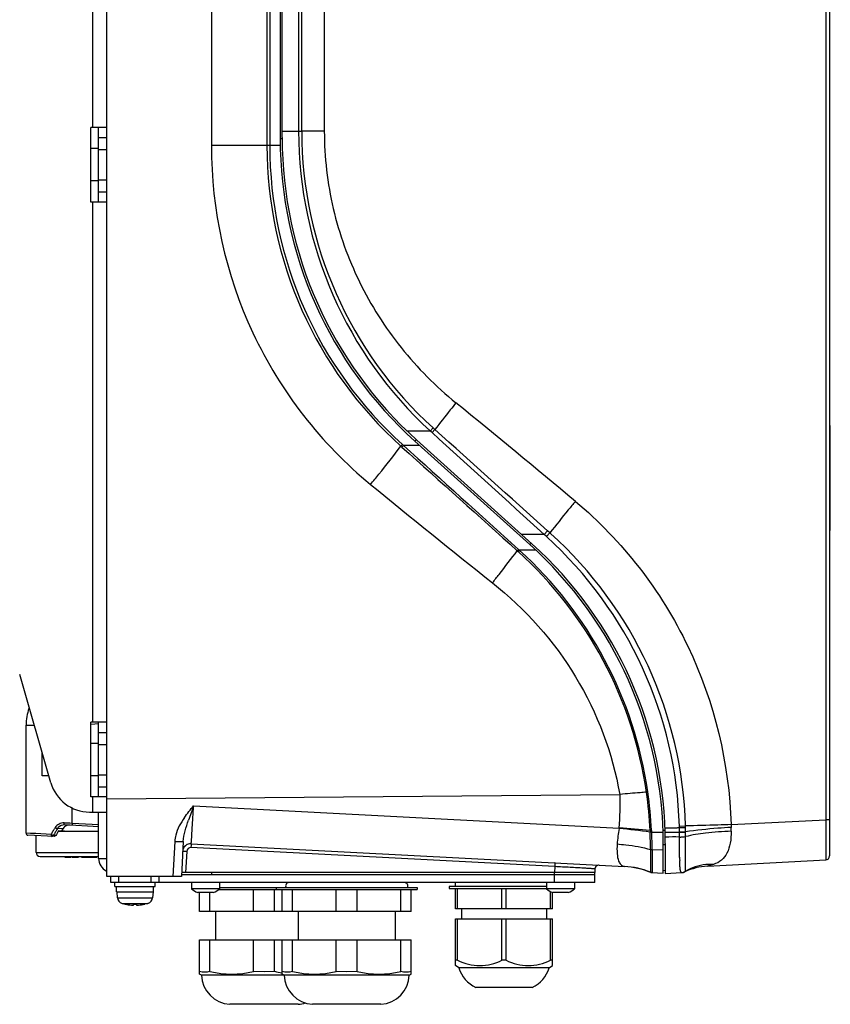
# Model space of a CAD drawing. Header units: millimetres. Extents: x 0 to 2378, y 0 to 1682.
# Tile 7 of 33: x 517 to 718, y 476 to 720. Entities that reach past the tile are written whole.
import ezdxf

# ---------------------------------------------------------------- set-up
doc = ezdxf.new("R2010")
doc.units = ezdxf.units.MM
doc.header["$LTSCALE"] = 130.79
doc.layers.add('00_COMPONENTS', color=7, linetype='CONTINUOUS')

msp = doc.modelspace()

# ---------------------------------------------------------------- linework, layer by layer
at = {"layer": '00_COMPONENTS', "color": 7, "linetype": 'CONTINUOUS'}
for p, q in [((718.15, 1147.43), (718.15, 512.65)), ((538.95, 507.54), (538.95, 1142.18)), ((581.95, 969.53), (581.95, 690.55)), ((582.45, 690.77), (582.45, 969.31)), ((536.95, 674.79), (536.95, 693.29)), ((536.95, 690.79), (538.95, 690.79)), ((536.95, 687.79), (538.95, 687.79)), ((536.95, 680.29), (538.95, 680.29)), ((536.95, 677.29), (538.95, 677.29)), ((718.25, 609.97), (718.25, 619.97)), ((718.35, 593.34), (718.35, 619.34)), ((615.37, 615.49), (643.87, 589.83)), ((644.37, 590.05), (615.87, 615.71)), ((718.15, 593.34), (718.35, 593.34)), ((518.95, 518.29), (518.95, 545.1)), ((536.95, 527.29), (536.95, 545.79)), ((536.95, 543.29), (538.95, 543.29)), ((536.95, 540.29), (538.95, 540.29)), ((536.95, 532.79), (538.95, 532.79)), ((536.95, 529.79), (538.95, 529.79)), ((538.95, 526.78), (666.15, 527.89)), ((536.95, 512.04), (536.95, 523.54)), ((536.98, 519.88), (528.51, 520.32)), ((525.92, 517.45), (519.43, 517.8)), ((521.45, 513.54), (521.45, 517.69)), ((526.3, 517.69), (525.92, 517.45)), ((536.95, 518.74), (526.89, 518.74)), ((530.03, 518.74), (526.98, 518.9)), ((528.05, 519.34), (527.77, 518.86)), ((557.91, 516.25), (557.45, 507.54)), ((559.88, 515.68), (667.32, 510.04)), ((676.95, 508.38), (676.95, 515.52)), ((677.45, 515.74), (677.45, 508.3)), ((522.45, 512.54), (536.95, 512.54)), ((528.55, 512.54), (528.55, 512.34)), ((528.55, 512.34), (530.09, 512.34)), ((528.63, 512.54), (528.63, 512.34)), ((528.88, 512.54), (528.88, 512.34)), ((529.98, 512.54), (529.98, 512.34)), ((530.09, 512.34), (530.09, 512.54)), ((530.27, 512.54), (530.27, 512.34)), ((530.27, 512.34), (531.94, 512.34)), ((531.03, 512.54), (531.03, 512.34)), ((531.93, 512.54), (531.93, 512.34)), ((531.94, 512.34), (531.94, 512.54)), ((532.71, 512.54), (532.71, 512.34)), ((532.71, 512.34), (534.86, 512.34)), ((532.73, 512.54), (532.73, 512.34)), ((533.43, 512.54), (533.43, 512.34)), ((534.29, 512.54), (534.29, 512.34)), ((534.6, 512.54), (534.6, 512.34)), ((534.86, 512.54), (534.86, 512.34)), ((534.87, 512.54), (534.87, 512.34)), ((534.87, 512.34), (536.48, 512.34)), ((536.25, 512.54), (536.25, 512.34)), ((536.48, 512.54), (536.48, 512.34)), ((687.9, 510.11), (717.21, 511.65)), ((557.48, 508.04), (659.95, 508.04)), ((659.95, 508.54), (557.51, 508.54)), ((660, 509.43), (659.95, 508.54)), ((659.95, 506.04), (659.95, 508.54)), ((673.8, 508.61), (673.8, 508.6)), ((674.13, 508.53), (676.95, 508.38)), ((676.95, 509.14), (677.45, 509.04)), ((677.45, 508.3), (681.55, 508.52)), ((681.4, 508.51), (681.47, 508.52)), ((681.42, 508.51), (681.4, 508.51)), ((681.49, 508.52), (681.42, 508.51)), ((681.48, 508.51), (681.49, 508.52)), ((681.49, 508.52), (681.52, 508.52)), ((681.54, 508.52), (681.49, 508.52)), ((681.55, 508.52), (681.55, 508.52)), ((557.45, 507.54), (538.95, 507.54)), ((539.95, 506.04), (539.95, 507.54)), ((659.95, 506.04), (539.95, 506.04)), ((540.95, 505.04), (540.95, 506.04)), ((550.95, 505.04), (550.95, 506.04)), ((551.95, 506.04), (551.95, 507.54)), ((559.95, 506.04), (559.95, 504.52)), ((566.95, 506.04), (566.95, 504.52)), ((625.45, 505.04), (625.45, 506.04)), ((647.95, 506.04), (647.95, 504.52)), ((654.95, 506.04), (654.95, 504.52)), ((540.95, 505.04), (550.95, 505.04)), ((541.35, 503.74), (541.35, 505.04)), ((541.35, 503.74), (550.55, 503.74)), ((541.45, 503.74), (541.58, 502.28)), ((550.45, 503.74), (550.33, 502.28)), ((550.55, 503.74), (550.55, 505.04)), ((566.95, 504.52), (559.95, 504.52)), ((565.42, 503.61), (561.48, 503.61)), ((561.95, 498.84), (561.95, 503.61)), ((564.55, 498.84), (564.55, 503.61)), ((566.72, 504.34), (615.95, 504.34)), ((566.95, 504.84), (615.95, 504.84)), ((575.36, 498.84), (575.36, 504.34)), ((580.55, 498.84), (580.55, 504.34)), ((580.95, 504.84), (580.95, 504.34)), ((582.45, 498.84), (582.45, 504.34)), ((585.05, 498.84), (585.05, 504.34)), ((595.86, 498.84), (595.86, 504.34)), ((601.05, 498.84), (601.05, 504.34)), ((611.86, 498.84), (611.86, 504.34)), ((614.45, 498.84), (614.45, 504.34)), ((615.95, 504.84), (615.95, 504.34)), ((647.95, 505.04), (623.88, 505.04)), ((623.88, 505.04), (623.88, 504.54)), ((623.88, 504.54), (647.95, 504.54)), ((625.45, 499.54), (625.45, 504.54)), ((625.95, 499.54), (625.95, 504.54)), ((636.95, 499.54), (636.95, 504.54)), ((637.95, 499.54), (637.95, 504.54)), ((654.95, 504.52), (647.95, 504.52)), ((648.95, 499.54), (648.95, 503.84)), ((649.45, 499.54), (649.45, 503.62)), ((653.42, 503.61), (649.48, 503.61)), ((542.75, 500.88), (543.5, 500.69)), ((543.5, 500.69), (543.5, 500.7)), ((545.6, 500.7), (545.95, 500.69)), ((545.6, 500.47), (545.6, 500.7)), ((545.95, 500.69), (546.3, 500.7)), ((546.3, 500.7), (546.3, 500.47)), ((549.16, 500.88), (548.4, 500.69)), ((548.4, 500.7), (548.4, 500.69)), ((614.45, 498.84), (561.95, 498.84)), ((565.95, 498.84), (565.95, 491.84)), ((586.45, 498.84), (586.45, 491.84)), ((610.45, 498.84), (610.45, 491.84)), ((649.45, 499.54), (625.45, 499.54)), ((626.95, 499.54), (626.95, 497.04)), ((647.95, 499.54), (647.95, 497.04)), ((625.45, 497.04), (649.45, 497.04)), ((625.45, 485.49), (625.45, 497.04)), ((625.95, 486.78), (625.95, 497.04)), ((636.95, 486.78), (636.95, 497.04)), ((637.95, 486.78), (637.95, 497.04)), ((648.95, 486.78), (648.95, 497.04)), ((649.45, 485.49), (649.45, 497.04)), ((561.95, 491.84), (614.45, 491.84)), ((561.95, 483.37), (561.95, 491.84)), ((564.55, 484.03), (564.55, 491.84)), ((575.36, 484.03), (575.36, 491.84)), ((580.55, 484.03), (580.55, 491.84)), ((582.45, 483.37), (582.45, 491.84)), ((585.05, 484.03), (585.05, 491.84)), ((595.86, 484.03), (595.86, 491.84)), ((601.05, 484.03), (601.05, 491.84)), ((611.86, 484.03), (611.86, 491.84)), ((614.45, 483.37), (614.45, 491.84)), ((625.95, 486.78), (625.45, 486.78)), ((637.45, 486.77), (636.95, 486.78)), ((637.95, 486.78), (637.45, 486.77)), ((649.45, 486.78), (648.95, 486.78)), ((577.95, 483.91), (575.36, 484.03)), ((580.55, 484.03), (577.95, 483.91)), ((598.45, 483.91), (595.86, 484.03)), ((601.05, 484.03), (598.45, 483.91)), ((626.25, 484.93), (625.45, 485.49)), ((648.66, 484.93), (626.25, 484.93)), ((648.66, 484.93), (649.45, 485.49)), ((562.46, 483.1), (561.95, 483.37)), ((613.95, 483.1), (562.46, 483.1)), ((582.96, 483.1), (582.45, 483.37)), ((613.95, 483.1), (614.45, 483.37)), ((644.45, 480.04), (630.45, 480.04)), ((586.45, 475.86), (569.45, 475.86)), ((606.95, 475.86), (589.95, 475.86))]:
    msp.add_line(p, q, dxfattribs=at)
at = {"layer": '00_COMPONENTS', "color": 9, "linetype": 'CONTINUOUS'}
for p, q in [((717.21, 1138.44), (717.21, 521.64)), ((564.89, 971.31), (564.89, 688.77)), ((578.68, 971.31), (578.68, 688.77)), ((579.37, 971.31), (579.37, 688.77)), ((586.55, 692.33), (586.55, 967.75)), ((587.3, 692.33), (587.3, 967.75)), ((592.9, 967.75), (592.9, 692.33)), ((535.45, 822.29), (535.45, 693.29)), ((582.45, 692.33), (587.3, 692.33)), ((592.9, 692.33), (587.3, 692.33)), ((581.97, 688.77), (564.89, 688.77)), ((581.95, 690.55), (582.45, 690.55)), ((535.45, 674.79), (535.45, 545.79)), ((619.16, 618.01), (613.4, 618.01)), ((619.16, 618.01), (619.86, 618.77)), ((619.61, 617.6), (619.16, 618.01)), ((619.61, 617.6), (620.31, 618.37)), ((620.31, 618.37), (619.86, 618.77)), ((615.37, 615.49), (615.71, 615.86)), ((612.27, 614.68), (611.89, 614.26)), ((611.89, 614.26), (612.14, 614.03)), ((612.52, 614.45), (612.14, 614.03)), ((612.27, 614.68), (612.52, 614.45)), ((616.52, 614.45), (612.52, 614.45)), ((718.15, 596.34), (718.35, 596.34)), ((647.41, 592.36), (648.25, 593.28)), ((648.84, 592.75), (648.25, 593.28)), ((647.41, 592.36), (641.81, 592.36)), ((648, 591.82), (647.41, 592.36)), ((648, 591.82), (648.84, 592.75)), ((649.01, 592.6), (648.84, 592.75)), ((641.05, 588.67), (640.74, 588.33)), ((641.24, 588.5), (640.93, 588.16)), ((641.05, 588.67), (641.24, 588.5)), ((645.32, 588.5), (641.24, 588.5)), ((643.87, 589.83), (644.2, 590.2)), ((640.74, 588.33), (640.93, 588.16)), ((518.95, 545.1), (520.98, 545.1)), ((535.03, 545.35), (536.97, 545.45)), ((673.1, 528.52), (672.77, 528.47)), ((535.45, 527.29), (535.45, 523.54)), ((560.48, 525.1), (666.03, 519.57)), ((530.39, 520.72), (530.39, 524.68)), ((528.53, 520.81), (528.43, 520.82)), ((529.8, 520.75), (528.53, 520.81)), ((530.39, 520.72), (529.8, 520.75)), ((536.98, 520.37), (530.39, 520.72)), ((680.93, 520.04), (682.44, 520.08)), ((680.94, 519.68), (680.93, 520.04)), ((682.45, 519.71), (682.44, 520.08)), ((693.74, 520.41), (717.21, 521.64)), ((693.74, 520.41), (693.76, 519.72)), ((718.15, 521.64), (717.21, 521.64)), ((520.03, 518.24), (518.95, 518.29)), ((521.32, 518.18), (520.03, 518.24)), ((521.4, 518.17), (521.32, 518.18)), ((525.14, 517.98), (521.4, 518.17)), ((526.3, 517.69), (525.74, 517.71)), ((528.05, 519.34), (526.72, 519.41)), ((666.03, 519.57), (666.01, 519.45)), ((674.04, 518.97), (673.66, 518.95)), ((673.66, 518.95), (673.68, 518.56)), ((674.04, 518.97), (674.06, 518.54)), ((674.06, 518.54), (676.91, 518.54)), ((676.89, 519.02), (677.4, 519.04)), ((677.41, 518.54), (680.96, 518.54)), ((680.94, 519.68), (682.45, 519.71)), ((680.96, 518.62), (680.94, 519.68)), ((680.95, 517.34), (680.96, 518.54)), ((680.96, 518.62), (682.47, 518.62)), ((680.96, 518.54), (680.96, 518.62)), ((680.96, 518.54), (682.47, 518.54)), ((682.47, 518.62), (682.45, 519.71)), ((682.47, 518.54), (682.47, 518.62)), ((682.48, 517.44), (682.47, 518.54)), ((555.81, 516.24), (555.35, 507.54)), ((676.95, 515.52), (677.45, 515.48)), ((521.45, 513.54), (536.95, 513.54)), ((558.78, 513.78), (558.5, 508.54)), ((650.04, 510), (559.83, 514.73)), ((676.95, 514.11), (674.18, 514.18)), ((534.1, 512.54), (534.1, 512.34)), ((536.95, 512.04), (538.95, 512.04)), ((564.95, 508.54), (564.95, 508.04)), ((649.95, 506.04), (649.95, 508.54)), ((650.04, 510), (649.97, 508.54)), ((667.22, 510.07), (667.32, 510.04)), ((673.88, 508.57), (673.8, 508.61)), ((682.38, 508.82), (682.41, 508.85)), ((541.95, 506.04), (541.95, 507.54)), ((549.95, 506.04), (549.95, 507.54)), ((541.58, 502.28), (550.33, 502.28)), ((542.75, 500.88), (549.16, 500.88))]:
    msp.add_line(p, q, dxfattribs=at)
at = {"layer": '00_COMPONENTS', "color": 3, "linetype": 'CONTINUOUS'}
for p, q in [((538.95, 693.29), (535.01, 693.29)), ((535.01, 674.79), (535.01, 693.29)), ((536.95, 688.04), (535.01, 688.04)), ((536.95, 680.04), (535.01, 680.04)), ((538.95, 674.79), (535.01, 674.79)), ((525.08, 530.78), (517.37, 557.67)), ((538.95, 545.79), (535.01, 545.79)), ((535.01, 527.29), (535.01, 545.79)), ((536.95, 540.54), (535.01, 540.54)), ((522.95, 532.54), (522.95, 538.21)), ((524.58, 532.54), (522.95, 532.54)), ((536.95, 532.54), (535.01, 532.54)), ((538.95, 527.29), (535.01, 527.29)), ((534.7, 523.54), (538.95, 523.54))]:
    msp.add_line(p, q, dxfattribs=at)
at = {"layer": '00_COMPONENTS', "color": 7, "linetype": 'CONTINUOUS'}
msp.add_lwpolyline([(666.24, 527.89), (666.21, 527.89), (666.18, 527.89), (666.15, 527.89)], dxfattribs=at)
at = {"layer": '00_COMPONENTS', "color": 9, "linetype": 'CONTINUOUS'}
for centre, radius, start, end in [((687.41, 692.28), 100.87, 179.971, 227.4152), ((686.78, 692.38), 99.48, 180.0324, 227.7282), ((678.83, 688.75), 100.15, 179.9927, 228.0581), ((679.26, 688.77), 99.89, 180.0041, 227.8824), ((-1137.34, -1541.81), 2793.34, 50.08147, 50.8687), ((2160.21, 2503.08), 2454.43, 230.66226, 231.5691), ((580.24, 517.28), 100.73, 1.565, 47.7281), ((581.12, 517.33), 101.36, 1.5509, 47.9476), ((573.79, 514.22), 100.33, 8.192, 47.7562), ((574.02, 514.13), 99.79, 8.2623, 47.8884), ((565.33, 526.26), 100.93, 356.1982, 0.9262), ((573.47, 514.37), 100.29, 2.6211, 8.0846), ((574.03, 513.88), 100.14, 2.9156, 8.4063), ((1174.99, 312.86), 650.13, 160.9455, 161.28324), ((538.69, 520.28), 8.31, 176.9501, 178.6692), ((592.43, 478.8), 77.86, 149.5416, 149.7824), ((592.54, 478.73), 77.99, 149.137, 149.5415), ((592.87, 478.54), 78.37, 148.8248, 149.137), ((525.3, 517.96), 0.508, 320.403, 330.8973), ((594.27, 479.46), 78.48, 150.6453, 150.8256), ((593.07, 478.41), 78.61, 148.3337, 148.8249), ((594.7, 479.21), 78.98, 149.9689, 150.645), ((594.96, 479.06), 79.28, 149.4065, 149.9692), ((528.33, 518.44), 1.88, 138.0726, 149.0705), ((697.1, 513.38), 31.67, 168.9443, 175.9638), ((639.44, 256.13), 264.66, 82.5673, 84.2378), ((643.35, 191.82), 328.53, 84.7066, 86.0417), ((567.13, 514.46), 106.62, 359.8801, 2.2054), ((585.6, 513.91), 88.59, 0.1733, 2.9966), ((680.5, 518.76), 13.29, 0.0204, 4.1297), ((680.84, 533.6), 16.27, 270.4055, 271.4868), ((680.88, 532.17), 14.83, 271.4776, 272.5544), ((559.78, 513.73), 1, 87.0133, 176.9867), ((762.03, 514.32), 81.07, 181.4237, 181.9669), ((666.36, 490.7), 19.39, 87.1464, 87.4704), ((681.29, 510.5), 1.99, 293.7424, 304.0636)]:
    msp.add_arc(centre, radius, start, end, dxfattribs=at)
at = {"layer": '00_COMPONENTS', "color": 7, "linetype": 'CONTINUOUS'}
for centre, radius, start, end in [((682.95, 690.55), 101, 180, 228), ((683.45, 690.77), 101, 180, 228), ((576.95, 515.52), 100, 0, 48), ((577.45, 515.74), 100, 0, 48), ((530.95, 545.1), 12, 159.9924, 180), ((519.45, 518.29), 0.5, 180, 267.0008), ((529.7, 518.37), 1.92, 145.6733, 149.5393), ((559.78, 513.68), 2, 87, 177.0128), ((559.78, 513.68), 2, 87, 169.3474), ((522.45, 513.54), 1, 180, 270), ((540.45, 512.04), 3.5, 180, 242.782), ((661, 509.37), 1, 86.9832, 177), ((661, 509.37), 1, 117.0019, 177), ((717.15, 512.65), 1, 272.9986, 359.9727), ((717.15, 512.65), 1, 273, 360), ((666.28, 490.07), 20, 67.9039, 87), ((674.18, 509.53), 1, 252.9962, 266.9937), ((681.44, 510.52), 2, 272.9945, 295.1991), ((688.68, 495.13), 15, 93.0002, 115.2008), ((584.1, 505.24), 0.8, 90, 210.652), ((612.8, 505.24), 0.8, 329.348, 90), ((563.3, 508.38), 5.11, 229.0831, 249.1817), ((563.61, 508.38), 5.11, 290.8183, 310.9169), ((651.3, 508.38), 5.11, 229.0831, 249.1817), ((651.61, 508.38), 5.11, 290.8183, 310.9169), ((543.18, 502.42), 1.6, 185, 254.506), ((545.95, 512.44), 11.99, 258.2142, 265.9364), ((545.95, 512.44), 11.99, 274.0636, 281.7858), ((548.73, 502.42), 1.6, 285.494, 355), ((545.58, 507.21), 6.75, 265.9284, 267.4731), ((546.45, 502.84), 2.38, 269.3179, 270.6821), ((546.34, 506.97), 6.51, 272.4983, 274.1002), ((563.25, 491.26), 7.34, 259.8127, 280.1873), ((569.95, 505.76), 22.4, 256.0424, 283.9576), ((586, 506.03), 22.66, 256.0892, 260.9916), ((583.75, 491.26), 7.34, 259.8127, 280.1873), ((590.45, 505.76), 22.4, 256.0424, 283.9576), ((606.45, 505.76), 22.4, 256.0424, 283.9576), ((613.15, 491.26), 7.34, 259.8127, 280.1873), ((633.65, 487.04), 7.69, 195.8992, 245.4705), ((641.26, 487.04), 7.69, 294.5295, 344.1008), ((569.98, 483.37), 7.53, 182.0242, 265.9673), ((590.48, 483.37), 7.53, 182.0242, 265.9673), ((606.42, 483.37), 7.53, 274.0327, 357.9758), ((585.92, 483.37), 7.53, 274.0327, 287.8662)]:
    msp.add_arc(centre, radius, start, end, dxfattribs=at)
at = {"layer": '00_COMPONENTS', "color": 3, "linetype": 'CONTINUOUS'}
msp.add_arc((534.7, 533.54), 10, 196.0014, 270, dxfattribs=at)
at = {"layer": '00_COMPONENTS', "color": 7, "linetype": 'CONTINUOUS'}
msp.add_ellipse((531.95, 517.14), major_axis=(10.05, 17.04), ratio=0.262271, start_param=1.621985, end_param=1.69257, dxfattribs=at)
at = {"layer": '00_COMPONENTS', "color": 9, "linetype": 'CONTINUOUS'}
for points, knots in [([(592.9, 692.33), (592.9, 685.89), (594.4, 672.98), (600.98, 654.67), (611.4, 638.26), (620.55, 629.05), (625.54, 624.99)], [0, 0, 0, 0, 0.250035, 0.500062, 0.750058, 1, 1, 1, 1]), ([(564.89, 688.77), (564.89, 672.9), (571.91, 640.8), (592.1, 614.8), (604.37, 604.76)], [0, 0, 0, 0, 0.500191, 1, 1, 1, 1]), ([(625.54, 624.99), (625.07, 624.41), (623.3, 622.22), (621.56, 620.01), (620.31, 618.37)], [0, 0, 0, 0, 0.26694, 1, 1, 1, 1]), ([(604.37, 604.76), (605.06, 605.61), (607.6, 608.75), (610.11, 611.92), (611.89, 614.26)], [0, 0, 0, 0, 0.270143, 1, 1, 1, 1]), ([(655.15, 600.57), (654.55, 599.86), (652.42, 597.28), (650.32, 594.67), (648.84, 592.75)], [0, 0, 0, 0, 0.27586, 1, 1, 1, 1]), ([(655.15, 600.57), (666.78, 590.85), (686.02, 566.05), (693.31, 535.57), (693.74, 520.41)], [0, 0, 0, 0, 0.499823, 1, 1, 1, 1]), ([(634.6, 580.38), (635.15, 581.07), (637.22, 583.7), (639.26, 586.36), (640.74, 588.33)], [0, 0, 0, 0, 0.263115, 1, 1, 1, 1]), ([(634.6, 580.38), (642.74, 573.93), (656.86, 558.06), (664.39, 538.12), (666.15, 527.89)], [0, 0, 0, 0, 0.500027, 1, 1, 1, 1]), ([(559.88, 515.68), (559.9, 515.67), (559.89, 515.77), (559.92, 515.87), (559.93, 516.11), (559.97, 516.56), (560.02, 517.34), (560.1, 518.49), (560.18, 519.89), (560.31, 522.12), (560.41, 523.89), (560.48, 525.1)], [0, 0, 0, 0, 0.004851, 0.019044, 0.042525, 0.075113, 0.166319, 0.28945, 0.440152, 0.612992, 1, 1, 1, 1]), ([(528.43, 520.82), (527.99, 520.84), (527.08, 520.68), (526.39, 520.05), (526.16, 519.68)], [0, 0, 0, 0, 0.501663, 1, 1, 1, 1]), ([(528.51, 520.32), (528.45, 520.32), (528.43, 520.57), (528.42, 520.7), (528.43, 520.82)], [0, 0, 0, 0, 0.316871, 1, 1, 1, 1]), ([(530.39, 520.22), (530.37, 520.22), (530.4, 520.35), (530.38, 520.41), (530.38, 520.47)], [0, 0, 0, 0, 0.271303, 1, 1, 1, 1]), ([(558.22, 522.15), (557.3, 520.83), (556.2, 518.91), (555.84, 516.78), (555.81, 516.24)], [0, 0, 0, 0, 0.749226, 1, 1, 1, 1]), ([(557.91, 516.25), (557.96, 517.13), (558.38, 518.91), (558.94, 520.61), (559.23, 521.48)], [0, 0, 0, 0, 0.493643, 1, 1, 1, 1]), ([(693.74, 520.41), (692.65, 520.37), (688.88, 520.27), (685.12, 520.16), (682.44, 520.08)], [0, 0, 0, 0, 0.288944, 1, 1, 1, 1]), ([(717.21, 521.64), (717.21, 520.36), (717.22, 518.51), (717.23, 516.16), (717.23, 514.66), (717.23, 513.58), (717.22, 512.86), (717.22, 512.44), (717.21, 512.12), (717.23, 511.86), (717.19, 511.75), (717.22, 511.65), (717.21, 511.65)], [0, 0, 0, 0, 0.382715, 0.555578, 0.707135, 0.83148, 0.881918, 0.923849, 0.956903, 0.980733, 0.995134, 1, 1, 1, 1]), ([(525.14, 517.98), (525.14, 517.92), (525.15, 517.75), (525.24, 517.49), (525.36, 517.48)], [0, 0, 0, 0, 0.334701, 1, 1, 1, 1]), ([(525.74, 517.71), (525.72, 517.72), (525.58, 517.74), (525.45, 517.8), (525.35, 517.85)], [0, 0, 0, 0, 0.185874, 1, 1, 1, 1]), ([(526.72, 519.41), (526.69, 519.42), (526.57, 519.45), (526.45, 519.5), (526.36, 519.56)], [0, 0, 0, 0, 0.185384, 1, 1, 1, 1]), ([(680.94, 519.68), (680.65, 519.62), (679.91, 519.48), (678.72, 519.56), (677.83, 519.56), (677.38, 519.55)], [0, 0, 0, 0, 0.250319, 0.62499, 1, 1, 1, 1]), ([(693.76, 519.72), (692.67, 519.65), (688.9, 519.39), (685.13, 519.04), (682.47, 518.62)], [0, 0, 0, 0, 0.288946, 1, 1, 1, 1]), ([(693.79, 518.77), (691.67, 518.69), (687.87, 518.42), (684.1, 517.86), (682.48, 517.44)], [0, 0, 0, 0, 0.55997, 1, 1, 1, 1]), ([(693.79, 518.77), (693.79, 517.78), (693.65, 515.93), (692.92, 513.41), (691.49, 511.45), (690.1, 510.77), (689.39, 510.55)], [0, 0, 0, 0, 0.294746, 0.553507, 0.777684, 1, 1, 1, 1]), ([(555.81, 516.24), (556.07, 516.23), (556.57, 516.21), (557.2, 516.2), (557.65, 516.19), (557.83, 516.22), (557.91, 516.23), (557.91, 516.25)], [0, 0, 0, 0, 0.377214, 0.701114, 0.919658, 0.977863, 1, 1, 1, 1]), ([(559.88, 515.68), (559.86, 515.68), (559.91, 515.53), (559.85, 515.39), (559.86, 515.07), (559.84, 514.85), (559.83, 514.73)], [0, 0, 0, 0, 0.075292, 0.289714, 0.613935, 1, 1, 1, 1]), ([(665.5, 515.61), (665.45, 514.8), (665.43, 513.38), (665.66, 511.96), (665.88, 511.38)], [0, 0, 0, 0, 0.565881, 1, 1, 1, 1]), ([(665.5, 515.61), (666.22, 515.56), (669, 515.31), (671.76, 514.8), (673.76, 514.24)], [0, 0, 0, 0, 0.257652, 1, 1, 1, 1]), ([(680.99, 512.3), (680.98, 512.68), (680.94, 514.36), (680.94, 516.04), (680.95, 517.34)], [0, 0, 0, 0, 0.225926, 1, 1, 1, 1]), ([(681.54, 517.35), (681.63, 517.36), (681.94, 517.38), (682.26, 517.4), (682.48, 517.44)], [0, 0, 0, 0, 0.289502, 1, 1, 1, 1]), ([(682.41, 508.85), (682.45, 508.94), (682.46, 509.23), (682.48, 509.77), (682.48, 510.58), (682.48, 512.09), (682.47, 514.41), (682.48, 516.37), (682.48, 517.44)], [0, 0, 0, 0, 0.033602, 0.09829, 0.192801, 0.314735, 0.62702, 1, 1, 1, 1]), ([(557.78, 513.78), (557.78, 513.81), (557.93, 513.78), (558.09, 513.82), (558.42, 513.79), (558.65, 513.79), (558.78, 513.78)], [0, 0, 0, 0, 0.078547, 0.294861, 0.618907, 1, 1, 1, 1]), ([(673.76, 514.24), (673.76, 513.47), (673.75, 512.38), (673.76, 511.02), (673.76, 510.2), (673.77, 509.55), (673.75, 509.06), (673.81, 508.8), (673.77, 508.62), (673.8, 508.61)], [0, 0, 0, 0, 0.408663, 0.580604, 0.726368, 0.843124, 0.928615, 0.981213, 1, 1, 1, 1]), ([(674.18, 514.18), (674.19, 513.42), (674.19, 512.08), (674.19, 510.52), (674.17, 509.54), (674.17, 509.05), (674.15, 508.74), (674.15, 508.58), (674.13, 508.54)], [0, 0, 0, 0, 0.399878, 0.71388, 0.831154, 0.918884, 0.97548, 1, 1, 1, 1]), ([(650.1, 510.95), (650.07, 510.95), (650.12, 510.8), (650.06, 510.66), (650.07, 510.34), (650.05, 510.12), (650.04, 510)], [0, 0, 0, 0, 0.075292, 0.289714, 0.613935, 1, 1, 1, 1]), ([(665.88, 511.38), (666, 511.06), (666.32, 510.46), (666.92, 510.13), (667.22, 510.07)], [0, 0, 0, 0, 0.540038, 1, 1, 1, 1]), ([(681.08, 510.02), (681.08, 510.13), (681.04, 510.63), (681.02, 511.14), (681.01, 511.53)], [0, 0, 0, 0, 0.221369, 1, 1, 1, 1]), ([(689.39, 510.55), (688.77, 510.58), (686.34, 510.54), (683.92, 509.76), (682.38, 508.82)], [0, 0, 0, 0, 0.256145, 1, 1, 1, 1]), ([(689.39, 510.55), (689.05, 510.44), (688.9, 510.36), (687.74, 510.1), (687.9, 510.11)], [0, 0, 0, 0, 0.689586, 1, 1, 1, 1]), ([(660, 509.43), (660, 509.44), (659.9, 509.42), (659.79, 509.46), (659.54, 509.46), (659.22, 509.49), (658.8, 509.51), (658.08, 509.56), (657, 509.62), (655.51, 509.71), (653.16, 509.84), (651.32, 509.93), (650.04, 510)], [0, 0, 0, 0, 0.004844, 0.019212, 0.043002, 0.076006, 0.117879, 0.168251, 0.292466, 0.443942, 0.616828, 1, 1, 1, 1]), ([(674.13, 508.54), (674.13, 508.53), (674.13, 508.53), (674.13, 508.53), (674.13, 508.53)], [0, 0, 0, 0, 0.641897, 1, 1, 1, 1]), ([(681.22, 508.87), (681.21, 508.92), (681.17, 509.13), (681.14, 509.34), (681.13, 509.51)], [0, 0, 0, 0, 0.206037, 1, 1, 1, 1]), ([(681.4, 508.51), (681.38, 508.51), (681.25, 508.58), (681.24, 508.75), (681.22, 508.87)], [0, 0, 0, 0, 0.134135, 1, 1, 1, 1]), ([(682.3, 508.71), (682.28, 508.71), (682.37, 508.76), (682.36, 508.79), (682.38, 508.82)], [0, 0, 0, 0, 0.260979, 1, 1, 1, 1])]:
    msp.add_open_spline(points, degree=3, knots=knots, dxfattribs=at)
for points in [[(648.25, 593.28), (638.94, 601.65), (629.63, 610.01), (620.31, 618.37)], [(647.41, 592.36), (638.14, 600.77), (628.88, 609.18), (619.61, 617.6)], [(612.14, 614.03), (621.68, 605.46), (631.21, 596.9), (640.74, 588.33)], [(612.52, 614.45), (622.03, 605.86), (631.54, 597.26), (641.05, 588.67)], [(558.22, 522.15), (558.93, 523.17), (559.7, 524.14), (560.48, 525.1)], [(528.51, 520.32), (527.94, 520.35), (527.31, 520.12), (526.93, 519.7)], [(525.35, 517.85), (525.28, 517.89), (525.2, 517.93), (525.14, 517.98)], [(525.36, 517.48), (525.48, 517.48), (525.61, 517.55), (525.69, 517.64)], [(526.36, 519.56), (526.29, 519.59), (526.23, 519.64), (526.16, 519.68)], [(674.06, 518.54), (673.94, 518.55), (673.82, 518.55), (673.7, 518.56)], [(680.95, 517.34), (679.78, 517.36), (678.61, 517.34), (677.44, 517.33)], [(674.18, 514.18), (674.05, 514.18), (673.91, 514.18), (673.79, 514.25)], [(667.33, 510.07), (669.53, 509.96), (671.75, 509.46), (673.8, 508.61)], [(681.13, 509.51), (681.11, 509.68), (681.1, 509.85), (681.08, 510.02)], [(681.4, 508.51), (681.64, 508.52), (681.88, 508.58), (682.09, 508.68)], [(681.42, 508.51), (681.76, 508.53), (682.1, 508.64), (682.38, 508.82)]]:
    msp.add_open_spline(points, degree=3, dxfattribs=at)
at = {"layer": '00_COMPONENTS', "color": 7, "linetype": 'CONTINUOUS'}
for points, knots in [([(672.77, 528.47), (672.24, 528.43), (670.07, 528.23), (667.89, 528.05), (666.24, 527.89)], [0, 0, 0, 0, 0.241908, 1, 1, 1, 1]), ([(545.29, 500.46), (545.3, 500.46), (545.35, 500.46), (545.39, 500.46), (545.43, 500.46)], [0, 0, 0, 0, 0.267828, 1, 1, 1, 1]), ([(545.43, 500.46), (545.43, 500.46), (545.45, 500.46), (545.47, 500.46), (545.48, 500.46)], [0, 0, 0, 0, 0.264871, 1, 1, 1, 1]), ([(545.48, 500.46), (545.49, 500.46), (545.52, 500.46), (545.55, 500.46), (545.57, 500.46)], [0, 0, 0, 0, 0.301187, 1, 1, 1, 1]), ([(545.57, 500.46), (545.58, 500.47), (545.59, 500.47), (545.6, 500.47), (545.6, 500.47)], [0, 0, 0, 0, 0.712655, 1, 1, 1, 1]), ([(546.3, 500.47), (546.3, 500.47), (546.32, 500.47), (546.33, 500.47), (546.34, 500.46)], [0, 0, 0, 0, 0.287345, 1, 1, 1, 1]), ([(546.34, 500.46), (546.34, 500.46), (546.37, 500.46), (546.4, 500.46), (546.42, 500.46)], [0, 0, 0, 0, 0.197284, 1, 1, 1, 1]), ([(546.48, 500.46), (546.49, 500.46), (546.54, 500.46), (546.59, 500.46), (546.62, 500.46)], [0, 0, 0, 0, 0.230428, 1, 1, 1, 1]), ([(625.95, 486.78), (626.81, 486.36), (628.61, 485.71), (631.45, 485.38), (634.3, 485.71), (636.1, 486.36), (636.95, 486.78)], [0, 0, 0, 0, 0.251598, 0.5, 0.748402, 1, 1, 1, 1]), ([(637.95, 486.78), (638.81, 486.36), (640.61, 485.71), (643.45, 485.38), (646.3, 485.71), (648.1, 486.36), (648.95, 486.78)], [0, 0, 0, 0, 0.251598, 0.5, 0.748402, 1, 1, 1, 1])]:
    msp.add_open_spline(points, degree=3, knots=knots, dxfattribs=at)
for points in [[(529.08, 520.17), (528.87, 520.1), (528.66, 519.99), (528.49, 519.85)], [(529.78, 520.25), (529.54, 520.27), (529.3, 520.24), (529.08, 520.17)], [(528.49, 519.85), (528.35, 519.74), (528.22, 519.6), (528.12, 519.45)], [(674.13, 508.53), (674.05, 508.53), (673.96, 508.54), (673.89, 508.58)]]:
    msp.add_open_spline(points, degree=3, dxfattribs=at)

doc.saveas('drawing.dxf')
